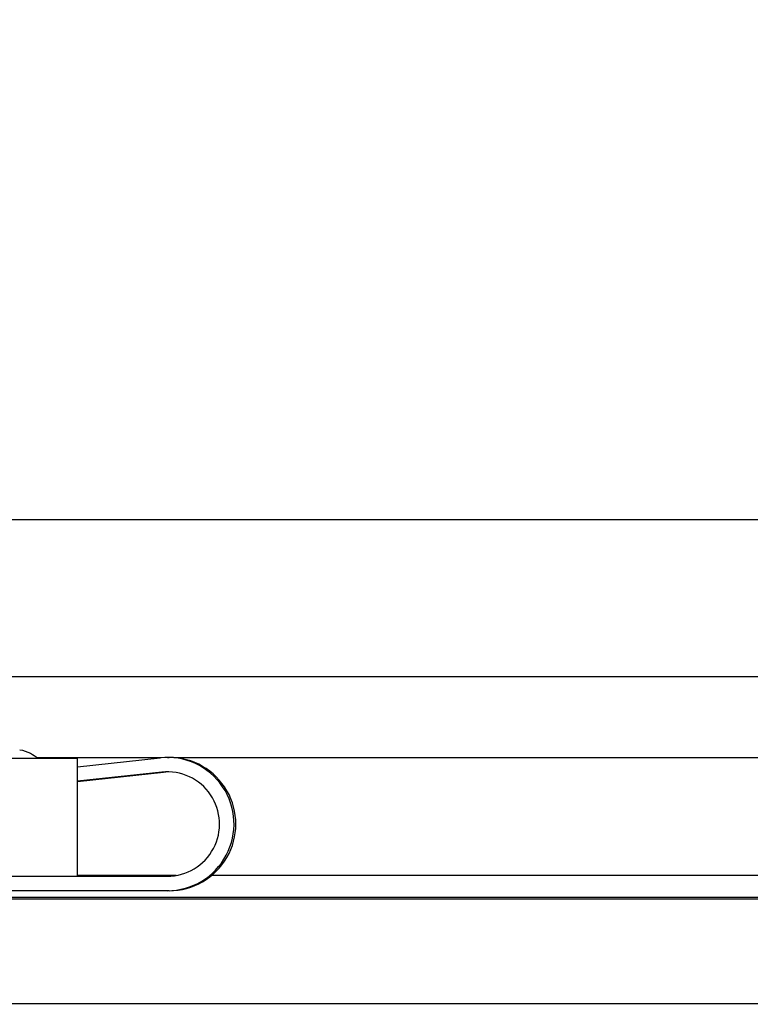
# Model space of a CAD drawing. Header units: millimetres. Extents: x 80 to 2248, y 80 to 1719.
# Tile 14 of 67: x 359 to 372, y 1458 to 1475. Entities that reach past the tile are written whole.
import ezdxf

# ---------------------------------------------------------------- set-up
doc = ezdxf.new("R2010")
doc.units = ezdxf.units.MM
doc.header["$LTSCALE"] = 8.333333
doc.layers.add('Hatch (ANSI)', color=7, linetype='Continuous', lineweight=18)
doc.layers.add('Visible (ANSI)', color=7, linetype='Continuous', lineweight=25)

msp = doc.modelspace()

# ---------------------------------------------------------------- hatches: boundary and pattern name
at = {"layer": 'Hatch (ANSI)'}
h = msp.add_hatch(dxfattribs=at)
h.set_pattern_fill('ANSI31', color=256, scale=211.666667, angle=90, style=0)
h.set_pattern_definition([(135, (0, 0), (-18.70887, -18.70887), [])])
edge = h.paths.add_edge_path()
edge.add_line((349.7619, 1588.5936), (349.7619, 1590.4226))
edge.add_line((349.7619, 1590.4226), (343.4119, 1590.4226))
edge.add_line((343.4119, 1590.4226), (343.4119, 1457.8346))
edge.add_line((343.4119, 1457.8346), (349.7619, 1457.8346))
edge.add_line((349.7619, 1457.8346), (349.7619, 1459.6636))
edge.add_line((349.7619, 1459.6636), (351.0319, 1459.6636))
edge.add_line((351.0319, 1459.6636), (351.0319, 1460.0446))
edge.add_line((351.0319, 1460.0446), (359.9219, 1460.0446))
edge.add_line((359.9219, 1460.0446), (359.9219, 1462.0766))
edge.add_line((359.9219, 1462.0766), (352.4232, 1462.0766))
edge.add_ellipse((352.4232, 1462.4576), major_axis=(-0.381, 0), ratio=1, start_angle=357.54327, end_angle=450, ccw=False)
edge.add_ellipse((351.0783, 1462.5153), major_axis=(0.0414, 0.9643), ratio=1, start_angle=270, end_angle=443.33968)
edge.add_ellipse((348.7459, 1462.8896), major_axis=(-0.2214, -1.3794), ratio=1, start_angle=198.23411, end_angle=450, ccw=False)
edge.add_ellipse((348.3716, 1465.2219), major_axis=(0.953, 0.1529), ratio=1, start_angle=270, end_angle=450)
edge.add_ellipse((348.7459, 1462.8896), major_axis=(-3.2854, -0.5272), ratio=1, start_angle=270, end_angle=289.53257)
edge.add_ellipse((346.9679, 1466.1439), major_axis=(-0.3344, -0.1827), ratio=1, start_angle=331.35038, end_angle=450, ccw=False)
edge.add_line((346.5869, 1466.1439), (346.5869, 1582.1132))
edge.add_ellipse((346.9679, 1582.1132), major_axis=(0, 0.381), ratio=1, start_angle=331.35038, end_angle=450, ccw=False)
edge.add_ellipse((348.7459, 1585.3676), major_axis=(2.92, -1.5953), ratio=1, start_angle=270, end_angle=289.53257)
edge.add_ellipse((348.3716, 1583.0352), major_axis=(0.953, -0.1529), ratio=1, start_angle=270, end_angle=450)
edge.add_ellipse((348.7459, 1585.3676), major_axis=(-1.3794, 0.2214), ratio=1, start_angle=198.23411, end_angle=450, ccw=False)
edge.add_ellipse((351.0783, 1585.7419), major_axis=(0.1529, -0.953), ratio=1, start_angle=270, end_angle=443.33968)
edge.add_ellipse((352.4232, 1585.7996), major_axis=(-0.0163, 0.3806), ratio=1, start_angle=357.54327, end_angle=450, ccw=False)
edge.add_line((352.4232, 1586.1806), (359.9219, 1586.1806))
edge.add_line((359.9219, 1586.1806), (359.9219, 1588.2126))
edge.add_line((359.9219, 1588.2126), (351.0319, 1588.2126))
edge.add_line((351.0319, 1588.2126), (351.0319, 1588.5936))
edge.add_line((351.0319, 1588.5936), (349.7619, 1588.5936))
h = msp.add_hatch(dxfattribs=at)
h.set_pattern_fill('ANSI31', color=256, scale=211.666667, angle=75, style=0)
h.set_pattern_definition([(120, (0, 0), (-22.9136, -13.22917), [])])
h.paths.add_polyline_path([(350.5162, 1459.6511), (350.5162, 1457.8477), (757.9576, 1457.8477), (757.9576, 1459.6511)])

# ---------------------------------------------------------------- linework, layer by layer
at = {"layer": 'Visible (ANSI)'}
for p, q in [((358.0734, 1466.2002), (451.4557, 1466.2002)), ((358.2378, 1463.4936), (451.6441, 1463.4936)), ((359.9219, 1462.0766), (352.4232, 1462.0766)), ((361.3652, 1462.0897), (359.2213, 1462.0897)), ((359.9219, 1461.9347), (361.3483, 1462.088)), ((359.9219, 1460.0446), (359.9219, 1462.0766)), ((361.4712, 1462.0946), (361.5025, 1462.0946)), ((449.3869, 1462.0897), (361.6086, 1462.0897)), ((359.9219, 1461.6799), (361.4064, 1461.8394)), ((361.375, 1461.8394), (359.9219, 1461.6832)), ((361.6242, 1460.0577), (359.9219, 1460.0577)), ((449.3869, 1460.0577), (362.2346, 1460.0577)), ((351.0319, 1460.0446), (359.9219, 1460.0446)), ((359.9219, 1460.0446), (361.4712, 1460.0446)), ((361.4712, 1459.7946), (352.1213, 1459.7946)), ((361.5025, 1459.7946), (361.4712, 1459.7946)), ((757.9576, 1459.6511), (350.5162, 1459.6511)), ((451.3417, 1459.6767), (358.2378, 1459.6767)), ((350.5162, 1457.8477), (757.9576, 1457.8477))]:
    msp.add_line(p, q, dxfattribs=at)
for centre, major_axis, ratio, start_param, end_param in [((361.4712, 1460.9446), (-0.1229, 1.1434), 0.9999887, 3.0345316, 6.2831853), ((361.5025, 1460.9446), (0, -1.15), 0.9999884, 0, 3.1415927), ((361.4712, 1460.9446), (0, -0.9), 0.9999884, 0, 3.2486537), ((361.5025, 1460.9446), (-0.0962, 0.8948), 0.9999887, 6.1935245, 6.2831853)]:
    msp.add_ellipse(centre, major_axis=major_axis, ratio=ratio, start_param=start_param, end_param=end_param, dxfattribs=at)
msp.add_open_spline([(358.9222, 1462.2279), (358.9863, 1462.2179), (359.0495, 1462.1971), (359.1536, 1462.1428), (359.1973, 1462.1121), (359.236, 1462.0766)], degree=3, knots=[0, 0, 0, 0, 0.019455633, 0.019455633, 0.035205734, 0.035205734, 0.035205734, 0.035205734], dxfattribs=at)

doc.saveas('drawing.dxf')
